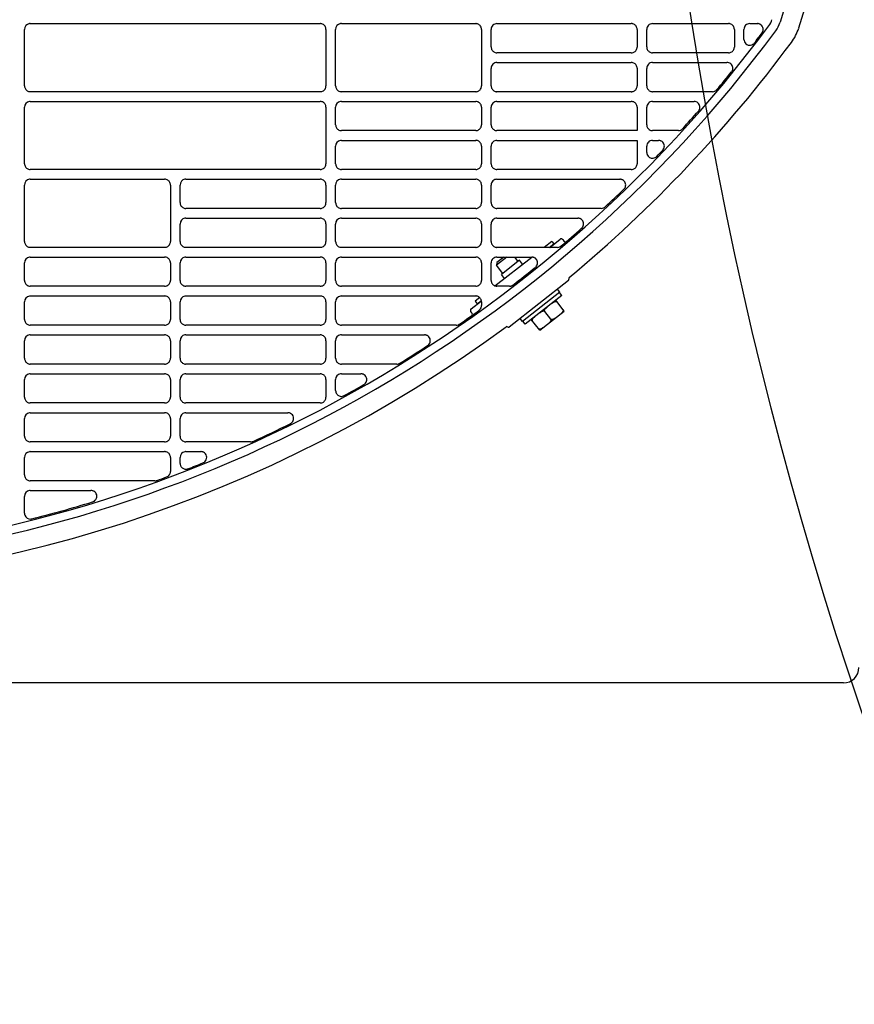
# Model space of a CAD drawing. Header units: millimetres. Extents: x -165365 to -33565, y 7406 to 103342.
# Tile 174 of 256: x -82675 to -82461, y 24927 to 25180. Entities that reach past the tile are written whole.
import ezdxf

# ---------------------------------------------------------------- set-up
doc = ezdxf.new("R2010")
doc.units = ezdxf.units.MM
doc.header["$MEASUREMENT"] = 0
doc.linetypes.add('ACAD_ISO03W100', pattern=[150, 60, -90])
for name, color, linetype in [('DETAIL', 5, 'Continuous'), ('ELEK CIENKIE', 80, 'Continuous'), ('ELEK OPIS', 140, 'Continuous')]:
    doc.layers.add(name, color=color, linetype=linetype)

# ---------------------------------------------------------------- blocks, each defined once
blk = doc.blocks.new('A$C67C8A0BA')
at = {"layer": 'DETAIL', "color": 3, "linetype": 'Continuous'}
for p, q in [((402.04, 153.45), (402.04, 167.96)), ((403.53, 169.45), (478.06, 169.45)), ((479.56, 167.96), (479.56, 153.44)), ((482.03, 153.45), (482.03, 167.95)), ((483.53, 169.45), (518.06, 169.45)), ((519.56, 167.96), (519.56, 153.44)), ((522.03, 163.45), (522.03, 167.95)), ((523.53, 169.45), (558.06, 169.45)), ((559.56, 167.96), (559.56, 163.44)), ((562.03, 163.45), (562.03, 167.95)), ((563.53, 169.45), (583.06, 169.45)), ((584.56, 167.96), (584.56, 163.44)), ((587.03, 165.39), (587.03, 167.95)), ((588.53, 169.45), (590.48, 169.45)), ((558.07, 161.95), (523.52, 161.95)), ((583.07, 161.95), (563.52, 161.95)), ((523.53, 159.45), (558.06, 159.45)), ((563.53, 159.45), (582.67, 159.45)), ((522.03, 153.45), (522.03, 157.95)), ((559.56, 157.96), (559.56, 153.44)), ((562.03, 153.45), (562.03, 157.95)), ((478.07, 151.95), (403.53, 151.95)), ((518.07, 151.95), (483.52, 151.95)), ((558.07, 151.95), (523.52, 151.95)), ((578.94, 151.95), (563.52, 151.95)), ((403.53, 149.45), (478.06, 149.45)), ((483.53, 149.45), (518.06, 149.45)), ((523.53, 149.45), (558.06, 149.45)), ((563.53, 149.45), (574.21, 149.45)), ((402.04, 133.45), (402.04, 147.96)), ((479.56, 147.96), (479.56, 133.44)), ((482.03, 143.45), (482.03, 147.96)), ((519.56, 147.96), (519.56, 143.44)), ((522.03, 143.45), (522.03, 147.95)), ((559.56, 147.96), (559.56, 141.95)), ((562.03, 143.45), (562.03, 147.95)), ((518.07, 141.95), (483.52, 141.96)), ((559.56, 141.95), (523.52, 141.95)), ((570.18, 141.95), (563.52, 141.95)), ((483.53, 139.45), (518.06, 139.45)), ((523.53, 139.45), (559.56, 139.45)), ((559.56, 139.45), (559.56, 133.44)), ((563.53, 139.45), (565.06, 139.45)), ((482.03, 133.45), (482.03, 137.95)), ((519.56, 137.96), (519.56, 133.44)), ((522.03, 133.45), (522.03, 137.95)), ((562.03, 136.36), (562.03, 137.95)), ((478.07, 131.95), (403.53, 131.95)), ((518.07, 131.95), (483.52, 131.95)), ((558.07, 131.95), (523.52, 131.95)), ((403.53, 129.45), (438.06, 129.45)), ((443.53, 129.45), (478.06, 129.45)), ((483.53, 129.45), (518.06, 129.45)), ((523.53, 129.45), (555.13, 129.45)), ((402.04, 113.45), (402.04, 127.96)), ((439.56, 127.96), (439.56, 113.44)), ((442.03, 123.45), (442.03, 127.96)), ((479.56, 127.96), (479.56, 123.45)), ((482.03, 123.45), (482.03, 127.96)), ((519.56, 127.96), (519.56, 123.44)), ((522.03, 123.45), (522.03, 127.95)), ((478.07, 121.96), (443.52, 121.96)), ((518.07, 121.95), (483.52, 121.96)), ((550.36, 121.95), (523.52, 121.95)), ((443.53, 119.45), (478.06, 119.45)), ((483.53, 119.45), (518.06, 119.45)), ((523.53, 119.45), (544.3, 119.45)), ((442.03, 113.45), (442.03, 117.95)), ((479.56, 117.96), (479.56, 113.44)), ((482.03, 113.45), (482.03, 117.95)), ((519.56, 117.96), (519.56, 113.44)), ((522.03, 113.45), (522.03, 117.95)), ((537.08, 111.95), (539.74, 114.03)), ((540.44, 113.94), (540.73, 113.56)), ((438.07, 111.95), (403.52, 111.95)), ((478.07, 111.95), (443.52, 111.95)), ((518.07, 111.95), (483.52, 111.95)), ((539.09, 111.95), (523.52, 111.95)), ((537.63, 113.48), (535.68, 111.95)), ((536.97, 111.95), (538.12, 112.85)), ((537.63, 113.48), (538.12, 112.85)), ((403.53, 109.45), (438.06, 109.45)), ((443.53, 109.45), (478.06, 109.45)), ((483.53, 109.45), (518.06, 109.45)), ((523, 102.05), (532.46, 109.44)), ((526.09, 109.45), (523.39, 107.34)), ((525.28, 109.45), (523.47, 108.04)), ((523.53, 109.45), (532.45, 109.45)), ((528.95, 108.35), (528.08, 109.45)), ((402.04, 103.45), (402.04, 107.96)), ((439.56, 107.96), (439.56, 103.45)), ((442.03, 103.45), (442.03, 107.96)), ((479.56, 107.96), (479.56, 103.45)), ((482.03, 103.45), (482.03, 107.96)), ((519.56, 107.96), (519.56, 103.45)), ((522.03, 103.45), (522.03, 107.96)), ((523.47, 108.04), (523.39, 107.34)), ((525.01, 105.27), (523.39, 107.34)), ((529.3, 108.62), (524.65, 104.99)), ((530.1, 107.6), (529.3, 108.62)), ((525.45, 103.97), (524.65, 104.99)), ((438.07, 101.96), (403.52, 101.96)), ((478.07, 101.96), (443.52, 101.96)), ((518.07, 101.96), (483.52, 101.96)), ((526.73, 101.95), (523.52, 101.95)), ((541.93, 103.43), (526.63, 91.48)), ((403.53, 99.45), (438.06, 99.45)), ((443.53, 99.45), (478.06, 99.45)), ((483.53, 99.45), (518.06, 99.45)), ((519.12, 99.02), (517.93, 98.09)), ((539.71, 100.42), (530.09, 92.91)), ((540.24, 99.57), (530.79, 92.18)), ((539.71, 100.42), (539.09, 101.21)), ((540.24, 99.57), (539.63, 100.36)), ((402.04, 93.45), (402.04, 97.95)), ((439.56, 97.96), (439.56, 93.44)), ((442.03, 93.45), (442.03, 97.95)), ((479.56, 97.96), (479.56, 93.44)), ((482.03, 93.45), (482.03, 97.95)), ((516.88, 96.17), (519.53, 98.24)), ((517.93, 98.09), (518.42, 97.46)), ((518.42, 97.46), (519.51, 98.31)), ((519.56, 97.96), (519.56, 96.99)), ((540.82, 95.58), (538.67, 98.34)), ((517.09, 95.09), (516.8, 95.47)), ((530.09, 92.91), (529.48, 93.7)), ((534.52, 90.66), (540.82, 95.58)), ((537.36, 93.51), (535.82, 95.48)), ((438.07, 91.95), (403.52, 91.95)), ((478.07, 91.95), (443.52, 91.95)), ((513.05, 91.95), (483.52, 91.95)), ((530.79, 92.18), (530.17, 92.97)), ((534.52, 90.66), (532.36, 93.41)), ((403.53, 89.45), (438.06, 89.45)), ((443.53, 89.45), (478.06, 89.45)), ((483.53, 89.45), (504.88, 89.45)), ((402.04, 83.45), (402.04, 87.96)), ((439.56, 87.96), (439.56, 83.44)), ((442.03, 83.45), (442.03, 87.96)), ((479.56, 87.96), (479.56, 83.44)), ((482.03, 83.45), (482.03, 87.96)), ((438.07, 81.95), (403.52, 81.95)), ((478.07, 81.95), (443.52, 81.95)), ((497.76, 81.95), (483.52, 81.95)), ((403.53, 79.45), (438.06, 79.45)), ((443.53, 79.45), (478.06, 79.45)), ((483.53, 79.45), (488.52, 79.45)), ((402.04, 73.45), (402.04, 77.96)), ((439.56, 77.96), (439.56, 73.44)), ((442.03, 73.45), (442.03, 77.96)), ((479.56, 77.96), (479.56, 73.44)), ((482.03, 75.15), (482.03, 77.96)), ((438.07, 71.95), (403.52, 71.95)), ((478.07, 71.95), (443.52, 71.95)), ((403.53, 69.45), (438.06, 69.45)), ((443.53, 69.45), (469.71, 69.45)), ((402.04, 63.45), (402.04, 67.96)), ((439.56, 67.96), (439.56, 63.44)), ((442.03, 63.45), (442.03, 67.96)), ((438.07, 61.95), (403.52, 61.95)), ((460.16, 61.95), (443.52, 61.95)), ((403.53, 59.45), (438.06, 59.45)), ((443.53, 59.45), (447.36, 59.45)), ((402.04, 53.45), (402.04, 57.96)), ((439.56, 57.96), (439.56, 54.35)), ((442.03, 56.43), (442.03, 57.96)), ((435.58, 51.95), (403.52, 51.95)), ((403.53, 49.45), (419.09, 49.45)), ((402.04, 43.62), (402.04, 47.96)), ((612.6, 0), (50.16, 0))]:
    blk.add_line(p, q, dxfattribs=at)
for points in [[(608.85, 261.5), (608.77, 254.86), (608.59, 248.23), (608.31, 241.6), (607.91, 234.98), (607.4, 228.36), (606.76, 221.76), (605.99, 215.17), (605.08, 208.59), (604.02, 202.04), (602.82, 195.52), (601.45, 189.03), (599.92, 182.57), (598.22, 176.16), (596.33, 169.8)], [(613.38, 242.88), (613.03, 236.57), (612.57, 230.27), (612.01, 223.98), (611.33, 217.7), (610.54, 211.44), (609.61, 205.19), (608.56, 198.96), (607.36, 192.76), (606.03, 186.59), (604.54, 180.45), (602.91, 174.35), (601.1, 168.3)], [(479.56, 167.96), (479.54, 168.17), (479.5, 168.38), (479.43, 168.58), (479.33, 168.76), (479.2, 168.93), (479.05, 169.08), (478.88, 169.21), (478.7, 169.31), (478.5, 169.39), (478.3, 169.43)], [(519.56, 167.96), (519.54, 168.17), (519.5, 168.38), (519.43, 168.58), (519.33, 168.76), (519.2, 168.93), (519.05, 169.08), (518.88, 169.21), (518.7, 169.31), (518.5, 169.39), (518.3, 169.43)], [(559.56, 167.96), (559.54, 168.17), (559.5, 168.38), (559.43, 168.58), (559.33, 168.76), (559.2, 168.93), (559.05, 169.08), (558.88, 169.21), (558.7, 169.31), (558.5, 169.39), (558.3, 169.43)], [(584.56, 167.96), (584.54, 168.17), (584.5, 168.38), (584.43, 168.58), (584.33, 168.76), (584.2, 168.93), (584.05, 169.08), (583.88, 169.21), (583.7, 169.31), (583.5, 169.39), (583.3, 169.43)], [(591.8, 167.26), (591.9, 167.47), (591.96, 167.7), (591.98, 167.94), (591.97, 168.18), (591.91, 168.41), (591.82, 168.63), (591.7, 168.83), (591.55, 169.01), (591.37, 169.16), (591.17, 169.29)], [(587.03, 165.39), (587.07, 165.07), (587.17, 164.76), (587.33, 164.48), (587.55, 164.24), (587.81, 164.06), (588.11, 163.94), (588.43, 163.88), (588.75, 163.9), (589.07, 163.98), (589.35, 164.13)], [(522.03, 163.45), (522.05, 163.24), (522.09, 163.04), (522.16, 162.84), (522.26, 162.65), (522.39, 162.48), (522.54, 162.33), (522.7, 162.2), (522.89, 162.1), (523.09, 162.02), (523.29, 161.97)], [(558.3, 161.97), (558.51, 162.02), (558.7, 162.09), (558.89, 162.2), (559.06, 162.32), (559.2, 162.47), (559.33, 162.64), (559.43, 162.83), (559.5, 163.03), (559.54, 163.23), (559.56, 163.44)], [(562.03, 163.45), (562.05, 163.24), (562.09, 163.04), (562.16, 162.84), (562.26, 162.65), (562.39, 162.48), (562.54, 162.33), (562.7, 162.2), (562.89, 162.1), (563.09, 162.02), (563.29, 161.97)], [(583.3, 161.97), (583.51, 162.02), (583.7, 162.09), (583.89, 162.2), (584.06, 162.32), (584.2, 162.47), (584.33, 162.64), (584.43, 162.83), (584.5, 163.03), (584.54, 163.23), (584.56, 163.44)], [(559.56, 157.96), (559.54, 158.17), (559.5, 158.38), (559.43, 158.58), (559.33, 158.76), (559.2, 158.93), (559.05, 159.08), (558.88, 159.21), (558.7, 159.31), (558.5, 159.39), (558.3, 159.43)], [(584.07, 157.43), (584.14, 157.68), (584.16, 157.95), (584.14, 158.21), (584.08, 158.47), (583.96, 158.71), (583.81, 158.92), (583.62, 159.11), (583.4, 159.26), (583.16, 159.37), (582.91, 159.43)], [(402.04, 153.45), (402.05, 153.24), (402.09, 153.03), (402.17, 152.83), (402.27, 152.65), (402.39, 152.48), (402.54, 152.33), (402.71, 152.2), (402.89, 152.09), (403.09, 152.02), (403.29, 151.97)], [(478.3, 151.97), (478.51, 152.02), (478.7, 152.09), (478.89, 152.2), (479.06, 152.32), (479.2, 152.47), (479.33, 152.64), (479.43, 152.83), (479.5, 153.03), (479.54, 153.23), (479.56, 153.44)], [(482.03, 153.45), (482.05, 153.24), (482.09, 153.03), (482.17, 152.84), (482.26, 152.65), (482.39, 152.48), (482.54, 152.33), (482.7, 152.2), (482.89, 152.1), (483.09, 152.02), (483.29, 151.97)], [(518.3, 151.97), (518.51, 152.02), (518.7, 152.09), (518.89, 152.2), (519.06, 152.32), (519.2, 152.47), (519.33, 152.64), (519.43, 152.83), (519.5, 153.03), (519.54, 153.23), (519.56, 153.44)], [(522.03, 153.45), (522.05, 153.24), (522.09, 153.03), (522.16, 152.84), (522.26, 152.65), (522.39, 152.48), (522.54, 152.33), (522.7, 152.2), (522.89, 152.1), (523.09, 152.02), (523.29, 151.97)], [(558.3, 151.97), (558.51, 152.02), (558.7, 152.09), (558.89, 152.2), (559.06, 152.32), (559.2, 152.47), (559.33, 152.64), (559.43, 152.83), (559.5, 153.03), (559.54, 153.23), (559.56, 153.44)], [(562.03, 153.45), (562.05, 153.24), (562.09, 153.03), (562.16, 152.84), (562.26, 152.65), (562.39, 152.48), (562.54, 152.33), (562.7, 152.2), (562.89, 152.1), (563.09, 152.02), (563.29, 151.97)], [(479.56, 147.96), (479.54, 148.17), (479.5, 148.38), (479.43, 148.58), (479.33, 148.76), (479.2, 148.93), (479.05, 149.08), (478.88, 149.21), (478.7, 149.31), (478.5, 149.39), (478.3, 149.43)], [(519.56, 147.96), (519.54, 148.17), (519.5, 148.38), (519.43, 148.58), (519.33, 148.76), (519.2, 148.93), (519.05, 149.08), (518.88, 149.21), (518.7, 149.31), (518.5, 149.39), (518.3, 149.43)], [(559.56, 147.96), (559.54, 148.17), (559.5, 148.38), (559.43, 148.58), (559.33, 148.76), (559.2, 148.93), (559.05, 149.08), (558.88, 149.21), (558.7, 149.31), (558.5, 149.39), (558.3, 149.43)], [(575.6, 147.39), (575.68, 147.64), (575.71, 147.91), (575.7, 148.18), (575.63, 148.44), (575.53, 148.69), (575.37, 148.91), (575.19, 149.1), (574.96, 149.25), (574.72, 149.37), (574.46, 149.43)], [(482.03, 143.45), (482.05, 143.24), (482.09, 143.04), (482.17, 142.84), (482.26, 142.65), (482.39, 142.48), (482.54, 142.33), (482.7, 142.2), (482.89, 142.1), (483.09, 142.02), (483.29, 141.97)], [(518.3, 141.97), (518.51, 142.02), (518.7, 142.1), (518.89, 142.2), (519.06, 142.33), (519.2, 142.48), (519.33, 142.65), (519.43, 142.83), (519.5, 143.03), (519.54, 143.24), (519.56, 143.44)], [(522.03, 143.45), (522.05, 143.24), (522.09, 143.04), (522.16, 142.84), (522.26, 142.65), (522.39, 142.48), (522.54, 142.33), (522.7, 142.2), (522.89, 142.1), (523.09, 142.02), (523.29, 141.97)], [(562.03, 143.45), (562.05, 143.24), (562.09, 143.04), (562.16, 142.84), (562.26, 142.65), (562.39, 142.48), (562.54, 142.33), (562.7, 142.2), (562.89, 142.1), (563.09, 142.02), (563.29, 141.97)], [(519.56, 137.96), (519.54, 138.17), (519.5, 138.38), (519.43, 138.58), (519.33, 138.76), (519.2, 138.93), (519.05, 139.08), (518.88, 139.21), (518.7, 139.31), (518.5, 139.39), (518.3, 139.43)], [(566.3, 137.12), (566.42, 137.33), (566.51, 137.57), (566.55, 137.81), (566.56, 138.06), (566.52, 138.31), (566.44, 138.54), (566.33, 138.76), (566.18, 138.96), (565.99, 139.13), (565.79, 139.27)], [(562.03, 136.36), (562.03, 136.29), (562.04, 136.22), (562.05, 136.14), (562.06, 136.07), (562.08, 136), (562.1, 135.93), (562.12, 135.86)], [(562.22, 135.63), (562.36, 135.42), (562.54, 135.23), (562.74, 135.08), (562.97, 134.97), (563.21, 134.89), (563.46, 134.86), (563.72, 134.87), (563.96, 134.93), (564.2, 135.02), (564.41, 135.15)], [(402.04, 133.45), (402.05, 133.24), (402.09, 133.03), (402.17, 132.83), (402.27, 132.65), (402.39, 132.48), (402.54, 132.33), (402.71, 132.2), (402.89, 132.1), (403.09, 132.02), (403.29, 131.97)], [(478.3, 131.97), (478.51, 132.02), (478.7, 132.09), (478.89, 132.2), (479.06, 132.32), (479.2, 132.47), (479.33, 132.64), (479.43, 132.83), (479.5, 133.03), (479.54, 133.23), (479.56, 133.44)], [(482.03, 133.45), (482.05, 133.24), (482.09, 133.03), (482.17, 132.84), (482.26, 132.65), (482.39, 132.48), (482.54, 132.33), (482.7, 132.2), (482.89, 132.1), (483.09, 132.02), (483.29, 131.97)], [(518.3, 131.97), (518.51, 132.02), (518.7, 132.09), (518.89, 132.2), (519.06, 132.32), (519.2, 132.47), (519.33, 132.64), (519.43, 132.83), (519.5, 133.03), (519.54, 133.23), (519.56, 133.44)], [(522.03, 133.45), (522.05, 133.24), (522.09, 133.03), (522.16, 132.84), (522.26, 132.65), (522.39, 132.48), (522.54, 132.33), (522.7, 132.2), (522.89, 132.1), (523.09, 132.02), (523.29, 131.97)], [(558.3, 131.97), (558.51, 132.02), (558.7, 132.09), (558.89, 132.2), (559.06, 132.32), (559.2, 132.47), (559.33, 132.64), (559.43, 132.83), (559.5, 133.03), (559.54, 133.23), (559.56, 133.44)], [(439.56, 127.96), (439.54, 128.17), (439.5, 128.38), (439.43, 128.58), (439.33, 128.76), (439.2, 128.93), (439.05, 129.08), (438.88, 129.21), (438.7, 129.31), (438.5, 129.39), (438.3, 129.44)], [(479.56, 127.96), (479.54, 128.17), (479.5, 128.38), (479.43, 128.58), (479.33, 128.76), (479.2, 128.93), (479.05, 129.08), (478.88, 129.21), (478.7, 129.31), (478.5, 129.39), (478.3, 129.44)], [(519.56, 127.96), (519.54, 128.17), (519.5, 128.38), (519.43, 128.58), (519.33, 128.76), (519.2, 128.93), (519.05, 129.08), (518.88, 129.21), (518.7, 129.31), (518.5, 129.39), (518.3, 129.44)], [(556.32, 127.06), (556.46, 127.28), (556.56, 127.52), (556.61, 127.77), (556.62, 128.03), (556.59, 128.29), (556.51, 128.54), (556.39, 128.77), (556.23, 128.98), (556.03, 129.15), (555.81, 129.29)], [(442.03, 123.45), (442.05, 123.24), (442.09, 123.04), (442.17, 122.84), (442.27, 122.65), (442.39, 122.48), (442.54, 122.33), (442.71, 122.2), (442.89, 122.1), (443.09, 122.02), (443.29, 121.97)], [(478.3, 121.97), (478.51, 122.02), (478.7, 122.1), (478.89, 122.2), (479.06, 122.33), (479.2, 122.48), (479.33, 122.65), (479.43, 122.83), (479.5, 123.03), (479.54, 123.24), (479.56, 123.45)], [(482.03, 123.45), (482.05, 123.24), (482.09, 123.04), (482.17, 122.84), (482.26, 122.65), (482.39, 122.48), (482.54, 122.33), (482.7, 122.2), (482.89, 122.1), (483.09, 122.02), (483.29, 121.97)], [(518.3, 121.97), (518.51, 122.02), (518.7, 122.1), (518.89, 122.2), (519.06, 122.33), (519.2, 122.48), (519.33, 122.65), (519.43, 122.83), (519.5, 123.03), (519.54, 123.24), (519.56, 123.44)], [(522.03, 123.45), (522.05, 123.24), (522.09, 123.04), (522.16, 122.84), (522.26, 122.65), (522.39, 122.48), (522.54, 122.33), (522.7, 122.2), (522.89, 122.1), (523.09, 122.02), (523.29, 121.97)], [(479.56, 117.96), (479.54, 118.17), (479.5, 118.38), (479.43, 118.58), (479.33, 118.76), (479.2, 118.93), (479.05, 119.08), (478.88, 119.21), (478.7, 119.31), (478.5, 119.39), (478.3, 119.43)], [(519.56, 117.96), (519.54, 118.17), (519.5, 118.38), (519.43, 118.58), (519.33, 118.76), (519.2, 118.93), (519.05, 119.08), (518.88, 119.21), (518.7, 119.31), (518.5, 119.39), (518.3, 119.43)], [(545.46, 117.01), (545.61, 117.23), (545.72, 117.47), (545.78, 117.72), (545.8, 117.99), (545.77, 118.25), (545.7, 118.51), (545.58, 118.74), (545.42, 118.95), (545.23, 119.13), (545.01, 119.28)], [(402.04, 113.45), (402.05, 113.24), (402.09, 113.03), (402.17, 112.83), (402.27, 112.65), (402.39, 112.48), (402.54, 112.33), (402.71, 112.2), (402.89, 112.1), (403.09, 112.02), (403.29, 111.97)], [(438.3, 111.97), (438.51, 112.02), (438.71, 112.09), (438.89, 112.2), (439.06, 112.33), (439.2, 112.48), (439.33, 112.64), (439.43, 112.83), (439.5, 113.03), (439.55, 113.23), (439.56, 113.44)], [(442.03, 113.45), (442.05, 113.24), (442.09, 113.03), (442.17, 112.84), (442.27, 112.65), (442.39, 112.48), (442.54, 112.33), (442.71, 112.2), (442.89, 112.1), (443.09, 112.02), (443.29, 111.97)], [(478.3, 111.97), (478.51, 112.02), (478.7, 112.09), (478.89, 112.2), (479.06, 112.32), (479.2, 112.47), (479.33, 112.64), (479.43, 112.83), (479.5, 113.03), (479.54, 113.23), (479.56, 113.44)], [(482.03, 113.45), (482.05, 113.24), (482.09, 113.03), (482.17, 112.84), (482.26, 112.65), (482.39, 112.48), (482.54, 112.33), (482.7, 112.2), (482.89, 112.1), (483.09, 112.02), (483.29, 111.97)], [(518.3, 111.97), (518.51, 112.02), (518.7, 112.09), (518.89, 112.2), (519.06, 112.32), (519.2, 112.47), (519.33, 112.64), (519.43, 112.83), (519.5, 113.03), (519.54, 113.23), (519.56, 113.44)], [(522.03, 113.45), (522.05, 113.24), (522.09, 113.03), (522.16, 112.84), (522.26, 112.65), (522.39, 112.48), (522.54, 112.33), (522.7, 112.2), (522.89, 112.1), (523.09, 112.02), (523.29, 111.97)], [(439.56, 107.96), (439.54, 108.17), (439.5, 108.38), (439.43, 108.58), (439.33, 108.76), (439.2, 108.93), (439.05, 109.08), (438.88, 109.21), (438.7, 109.31), (438.5, 109.39), (438.3, 109.44)], [(479.56, 107.96), (479.54, 108.17), (479.5, 108.38), (479.43, 108.58), (479.33, 108.76), (479.2, 108.93), (479.05, 109.08), (478.88, 109.21), (478.7, 109.31), (478.5, 109.39), (478.3, 109.44)], [(519.56, 107.96), (519.54, 108.17), (519.5, 108.38), (519.43, 108.58), (519.33, 108.76), (519.2, 108.93), (519.05, 109.08), (518.88, 109.21), (518.7, 109.31), (518.5, 109.39), (518.3, 109.44)], [(533.57, 106.96), (533.73, 107.18), (533.85, 107.42), (533.93, 107.68), (533.96, 107.95), (533.94, 108.22), (533.87, 108.48), (533.75, 108.72), (533.59, 108.94), (533.39, 109.13), (533.17, 109.28)], [(402.04, 103.45), (402.05, 103.24), (402.09, 103.04), (402.17, 102.84), (402.27, 102.65), (402.39, 102.48), (402.54, 102.33), (402.71, 102.2), (402.89, 102.1), (403.09, 102.02), (403.29, 101.98)], [(438.3, 101.97), (438.51, 102.02), (438.71, 102.1), (438.89, 102.2), (439.06, 102.33), (439.2, 102.48), (439.33, 102.65), (439.43, 102.83), (439.5, 103.03), (439.55, 103.24), (439.56, 103.45)], [(442.03, 103.45), (442.05, 103.24), (442.09, 103.04), (442.17, 102.84), (442.27, 102.65), (442.39, 102.48), (442.54, 102.33), (442.71, 102.2), (442.89, 102.1), (443.09, 102.02), (443.29, 101.97)], [(478.3, 101.97), (478.51, 102.02), (478.7, 102.1), (478.89, 102.2), (479.06, 102.33), (479.2, 102.48), (479.33, 102.65), (479.43, 102.83), (479.5, 103.03), (479.54, 103.24), (479.56, 103.45)], [(482.03, 103.45), (482.05, 103.24), (482.09, 103.04), (482.17, 102.84), (482.26, 102.65), (482.39, 102.48), (482.54, 102.33), (482.7, 102.2), (482.89, 102.1), (483.09, 102.02), (483.29, 101.97)], [(518.3, 101.97), (518.51, 102.02), (518.7, 102.1), (518.89, 102.2), (519.06, 102.33), (519.2, 102.48), (519.33, 102.65), (519.43, 102.83), (519.5, 103.03), (519.54, 103.24), (519.56, 103.45)], [(522.03, 103.45), (522.05, 103.24), (522.09, 103.04), (522.16, 102.84), (522.26, 102.65), (522.39, 102.48), (522.54, 102.33), (522.7, 102.2), (522.89, 102.1), (523.09, 102.02), (523.29, 101.97)], [(439.56, 97.96), (439.54, 98.17), (439.5, 98.38), (439.43, 98.57), (439.33, 98.76), (439.2, 98.93), (439.05, 99.08), (438.88, 99.21), (438.7, 99.31), (438.5, 99.39), (438.3, 99.43)], [(479.56, 97.96), (479.54, 98.17), (479.5, 98.38), (479.43, 98.58), (479.33, 98.76), (479.2, 98.93), (479.05, 99.08), (478.88, 99.21), (478.7, 99.31), (478.5, 99.39), (478.3, 99.43)], [(519.56, 97.96), (519.54, 98.17), (519.5, 98.38), (519.43, 98.58), (519.33, 98.76), (519.2, 98.93), (519.05, 99.08), (518.88, 99.21), (518.7, 99.31), (518.5, 99.39), (518.3, 99.43)], [(535.82, 95.48), (535.77, 95.58), (535.76, 95.7), (535.77, 95.81), (535.81, 95.92), (535.87, 96.02), (535.93, 96.11), (536, 96.2), (536.08, 96.29), (536.16, 96.36), (536.25, 96.44), (536.33, 96.51), (536.42, 96.58)], [(537.76, 97.63), (537.85, 97.7), (537.94, 97.77), (538.04, 97.83), (538.13, 97.89), (538.23, 97.95), (538.34, 97.99), (538.44, 98.03), (538.55, 98.06), (538.67, 98.07), (538.78, 98.06), (538.89, 98.02), (538.98, 97.95)], [(532.67, 93.02), (532.62, 93.12), (532.61, 93.24), (532.62, 93.35), (532.66, 93.46), (532.71, 93.56), (532.78, 93.65), (532.85, 93.74), (532.93, 93.82), (533.01, 93.9), (533.09, 93.98), (533.18, 94.05), (533.27, 94.12)], [(534.61, 95.17), (534.7, 95.24), (534.79, 95.31), (534.89, 95.37), (534.98, 95.43), (535.08, 95.48), (535.19, 95.53), (535.29, 95.57), (535.4, 95.6), (535.52, 95.61), (535.63, 95.6), (535.74, 95.56), (535.82, 95.48)], [(538.58, 93.83), (538.49, 93.76), (538.39, 93.69), (538.3, 93.63), (538.2, 93.57), (538.1, 93.51), (538, 93.46), (537.89, 93.42), (537.78, 93.4), (537.67, 93.39), (537.56, 93.4), (537.45, 93.44), (537.36, 93.51)], [(540.51, 95.98), (540.57, 95.87), (540.58, 95.76), (540.56, 95.65), (540.52, 95.54), (540.47, 95.44), (540.41, 95.34), (540.34, 95.26), (540.26, 95.17), (540.18, 95.09), (540.09, 95.02), (540.01, 94.94), (539.92, 94.87)], [(402.04, 93.45), (402.05, 93.24), (402.09, 93.03), (402.17, 92.83), (402.27, 92.65), (402.39, 92.48), (402.54, 92.33), (402.71, 92.2), (402.89, 92.1), (403.09, 92.02), (403.29, 91.97)], [(438.3, 91.97), (438.51, 92.02), (438.71, 92.09), (438.89, 92.2), (439.06, 92.33), (439.2, 92.48), (439.33, 92.64), (439.43, 92.83), (439.5, 93.03), (439.55, 93.23), (439.56, 93.44)], [(442.03, 93.45), (442.05, 93.24), (442.09, 93.03), (442.17, 92.84), (442.27, 92.65), (442.39, 92.48), (442.54, 92.33), (442.71, 92.2), (442.89, 92.1), (443.09, 92.02), (443.29, 91.97)], [(478.3, 91.97), (478.51, 92.02), (478.71, 92.09), (478.89, 92.2), (479.06, 92.33), (479.2, 92.48), (479.33, 92.64), (479.43, 92.83), (479.5, 93.03), (479.54, 93.23), (479.56, 93.44)], [(482.03, 93.45), (482.05, 93.24), (482.09, 93.03), (482.17, 92.84), (482.26, 92.65), (482.39, 92.48), (482.54, 92.33), (482.7, 92.2), (482.89, 92.1), (483.09, 92.02), (483.29, 91.97)], [(535.42, 91.36), (535.33, 91.29), (535.24, 91.23), (535.15, 91.16), (535.05, 91.1), (534.95, 91.05), (534.85, 91), (534.74, 90.96), (534.63, 90.93), (534.52, 90.92), (534.4, 90.93), (534.3, 90.98), (534.21, 91.05)], [(537.36, 93.51), (537.41, 93.41), (537.43, 93.3), (537.41, 93.18), (537.37, 93.08), (537.32, 92.98), (537.26, 92.88), (537.18, 92.79), (537.11, 92.71), (537.03, 92.63), (536.94, 92.55), (536.85, 92.48), (536.76, 92.41)], [(439.56, 87.96), (439.54, 88.17), (439.5, 88.38), (439.43, 88.58), (439.33, 88.76), (439.2, 88.93), (439.05, 89.08), (438.88, 89.21), (438.7, 89.31), (438.5, 89.39), (438.3, 89.44)], [(479.56, 87.96), (479.54, 88.17), (479.5, 88.38), (479.43, 88.58), (479.33, 88.76), (479.2, 88.93), (479.05, 89.08), (478.88, 89.21), (478.7, 89.31), (478.5, 89.39), (478.3, 89.44)], [(505.89, 86.85), (506.08, 87.06), (506.23, 87.31), (506.34, 87.58), (506.39, 87.86), (506.38, 88.15), (506.32, 88.43), (506.2, 88.69), (506.04, 88.92), (505.83, 89.12), (505.59, 89.28)], [(402.04, 83.45), (402.05, 83.24), (402.09, 83.03), (402.17, 82.84), (402.27, 82.65), (402.39, 82.48), (402.54, 82.33), (402.71, 82.2), (402.89, 82.1), (403.09, 82.02), (403.29, 81.97)], [(438.3, 81.97), (438.51, 82.02), (438.71, 82.09), (438.89, 82.2), (439.06, 82.33), (439.2, 82.48), (439.33, 82.65), (439.43, 82.83), (439.5, 83.03), (439.55, 83.23), (439.56, 83.44)], [(442.03, 83.45), (442.05, 83.24), (442.09, 83.03), (442.17, 82.84), (442.27, 82.65), (442.39, 82.48), (442.54, 82.33), (442.7, 82.2), (442.89, 82.1), (443.09, 82.02), (443.29, 81.97)], [(478.3, 81.97), (478.51, 82.02), (478.71, 82.09), (478.89, 82.2), (479.06, 82.33), (479.2, 82.48), (479.33, 82.64), (479.43, 82.83), (479.5, 83.03), (479.54, 83.23), (479.56, 83.44)], [(482.03, 83.45), (482.05, 83.24), (482.09, 83.03), (482.17, 82.84), (482.26, 82.65), (482.39, 82.48), (482.54, 82.33), (482.7, 82.2), (482.89, 82.1), (483.09, 82.02), (483.29, 81.97)], [(439.56, 77.96), (439.54, 78.17), (439.5, 78.38), (439.43, 78.58), (439.33, 78.76), (439.2, 78.93), (439.05, 79.08), (438.88, 79.21), (438.7, 79.31), (438.5, 79.39), (438.3, 79.44)], [(479.56, 77.96), (479.54, 78.17), (479.5, 78.38), (479.43, 78.58), (479.33, 78.76), (479.2, 78.93), (479.05, 79.08), (478.88, 79.21), (478.7, 79.31), (478.5, 79.39), (478.3, 79.44)], [(488.58, 79.45), (488.57, 79.45), (488.56, 79.45), (488.55, 79.45), (488.54, 79.45), (488.54, 79.45), (488.53, 79.45), (488.52, 79.45)], [(489.47, 76.8), (489.69, 77.01), (489.86, 77.27), (489.97, 77.55), (490.03, 77.85), (490.02, 78.16), (489.95, 78.46), (489.82, 78.73), (489.63, 78.98), (489.4, 79.18), (489.13, 79.33)], [(402.04, 73.45), (402.05, 73.24), (402.09, 73.03), (402.17, 72.84), (402.27, 72.65), (402.39, 72.48), (402.54, 72.33), (402.71, 72.2), (402.89, 72.1), (403.09, 72.02), (403.29, 71.97)], [(438.3, 71.97), (438.51, 72.02), (438.71, 72.09), (438.89, 72.2), (439.06, 72.33), (439.2, 72.48), (439.33, 72.65), (439.43, 72.83), (439.5, 73.03), (439.55, 73.24), (439.56, 73.44)], [(442.03, 73.45), (442.05, 73.24), (442.09, 73.03), (442.17, 72.84), (442.27, 72.65), (442.39, 72.48), (442.54, 72.33), (442.7, 72.2), (442.89, 72.1), (443.09, 72.02), (443.29, 71.97)], [(478.3, 71.97), (478.51, 72.02), (478.71, 72.09), (478.89, 72.2), (479.06, 72.33), (479.2, 72.48), (479.33, 72.64), (479.43, 72.83), (479.5, 73.03), (479.54, 73.23), (479.56, 73.44)], [(482.2, 74.46), (482.31, 74.28), (482.45, 74.11), (482.61, 73.97), (482.79, 73.85), (482.98, 73.76), (483.19, 73.7), (483.4, 73.66), (483.61, 73.66), (483.83, 73.69), (484.03, 73.75)], [(439.56, 67.96), (439.54, 68.17), (439.5, 68.38), (439.43, 68.58), (439.33, 68.76), (439.2, 68.93), (439.05, 69.08), (438.88, 69.21), (438.7, 69.31), (438.5, 69.39), (438.3, 69.44)], [(470.59, 66.75), (470.82, 66.95), (471, 67.18), (471.13, 67.45), (471.21, 67.74), (471.23, 68.04), (471.18, 68.34), (471.08, 68.62), (470.91, 68.88), (470.7, 69.09), (470.46, 69.26)], [(402.04, 63.45), (402.05, 63.24), (402.09, 63.03), (402.17, 62.84), (402.27, 62.65), (402.39, 62.48), (402.54, 62.33), (402.71, 62.2), (402.89, 62.1), (403.09, 62.02), (403.29, 61.97)], [(438.3, 61.97), (438.51, 62.02), (438.71, 62.09), (438.89, 62.2), (439.06, 62.33), (439.2, 62.48), (439.33, 62.65), (439.43, 62.83), (439.5, 63.03), (439.55, 63.24), (439.56, 63.44)], [(442.03, 63.45), (442.05, 63.24), (442.09, 63.03), (442.17, 62.84), (442.27, 62.65), (442.39, 62.48), (442.54, 62.33), (442.7, 62.2), (442.89, 62.1), (443.09, 62.02), (443.29, 61.97)], [(439.56, 57.96), (439.54, 58.17), (439.5, 58.38), (439.43, 58.58), (439.33, 58.76), (439.2, 58.93), (439.05, 59.08), (438.88, 59.21), (438.7, 59.31), (438.5, 59.39), (438.3, 59.44)], [(448.15, 56.68), (448.4, 56.87), (448.61, 57.11), (448.77, 57.38), (448.86, 57.68), (448.89, 58), (448.85, 58.31), (448.75, 58.61), (448.58, 58.88), (448.35, 59.1), (448.09, 59.28)], [(442.21, 55.73), (442.31, 55.57), (442.43, 55.42), (442.57, 55.28), (442.73, 55.17), (442.9, 55.08), (443.08, 55.01), (443.27, 54.96), (443.46, 54.94), (443.65, 54.94), (443.84, 54.97)], [(402.04, 53.45), (402.05, 53.24), (402.09, 53.03), (402.17, 52.84), (402.27, 52.65), (402.39, 52.48), (402.54, 52.33), (402.71, 52.2), (402.89, 52.1), (403.09, 52.02), (403.29, 51.97)], [(438.98, 53.17), (439.05, 53.23), (439.12, 53.3), (439.19, 53.37), (439.25, 53.45), (439.31, 53.53), (439.36, 53.61), (439.41, 53.7)], [(420.01, 46.76), (420.23, 46.96), (420.41, 47.19), (420.55, 47.45), (420.63, 47.74), (420.65, 48.04), (420.6, 48.33), (420.5, 48.61), (420.34, 48.86), (420.13, 49.08), (419.89, 49.25)]]:
    blk.add_lwpolyline(points, dxfattribs=at)
for points in [[(540.44, 113.94, 0.080604), (540.32, 114.05, 0.116442), (540.11, 114.13, 0.116442), (539.88, 114.1, 0.080614), (539.74, 114.03, 0.000008)], [(516.88, 96.17, 0.080604), (516.78, 96.05, 0.116442), (516.7, 95.84, 0.116442), (516.72, 95.61, 0.080614), (516.8, 95.47, 0.000008)]]:
    blk.add_lwpolyline(points, format="xyb", dxfattribs=at)
for centre, radius, start, end in [((589.15, 172.07), 5.34, 323.5569, 342.4733), ((589.18, 172.05), 7.5, 323.4921, 342.5381), ((320.8, 370.7), 339.2, 273.2993, 323.4915), ((320.8, 370.7), 341.4, 273.7169, 323.4915), ((403.53, 167.96), 1.5, 98.936, 180.0294), ((403.53, 167.95), 1.5, 90.0026, 98.9552), ((478.06, 167.94), 1.51, 81.0719, 89.9975), ((483.53, 167.96), 1.5, 98.9632, 180.0382), ((483.53, 167.95), 1.5, 90.0026, 98.9609), ((518.06, 167.94), 1.51, 81.0744, 89.9975), ((523.53, 167.96), 1.5, 90.0026, 180.0425), ((558.06, 167.94), 1.52, 81.0749, 89.9976), ((563.53, 167.96), 1.5, 90.0025, 180.0469), ((583.06, 167.94), 1.52, 81.0758, 89.9976), ((588.53, 167.95), 1.5, 90.0025, 180.0496), ((320.84, 370.68), 338.85, 322.5147, 323.063), ((590.48, 167.94), 1.51, 81.0071, 89.999), ((590.48, 167.95), 1.51, 71.9433, 80.9972), ((590.49, 167.95), 1.5, 62.9281, 71.93), ((590.46, 167.97), 1.52, 323.0642, 332.0407), ((589.18, 172.05), 12.5, 323.492, 342.5382), ((320.8, 370.7), 346.4, 309.7024, 323.4915), ((523.52, 163.45), 1.49, 261.0299, 269.9972), ((558.07, 163.46), 1.51, 270.0006, 278.9324), ((563.52, 163.44), 1.49, 261.0271, 269.9972), ((583.07, 163.46), 1.51, 270.0006, 278.9316), ((588.51, 165.4), 1.52, 303.634, 313.1163), ((588.5, 165.41), 1.53, 313.1305, 322.5096), ((523.53, 157.95), 1.5, 90.0037, 180.0393), ((558.06, 157.94), 1.52, 81.0762, 89.9986), ((563.53, 157.95), 1.5, 90.0036, 180.0438), ((582.67, 157.94), 1.52, 80.8599, 89.9998), ((320.83, 370.69), 338.85, 319.9145, 320.907), ((582.65, 157.97), 1.52, 320.9084, 330.0336), ((582.65, 157.97), 1.51, 330.0434, 339.2369), ((403.53, 153.45), 1.49, 261.0391, 269.9982), ((478.07, 153.46), 1.5, 270.0017, 278.936), ((483.52, 153.45), 1.49, 261.0337, 269.9983), ((518.07, 153.46), 1.51, 270.0017, 278.9338), ((523.52, 153.44), 1.49, 261.0318, 269.9983), ((558.07, 153.46), 1.51, 270.0017, 278.9334), ((563.52, 153.44), 1.49, 261.0281, 269.9983), ((578.93, 153.45), 1.5, 270.0503, 294.9917), ((578.93, 153.46), 1.5, 295.0027, 303.2972), ((578.93, 153.46), 1.51, 303.3045, 311.6251), ((578.93, 153.46), 1.51, 311.6324, 319.9133), ((403.53, 147.96), 1.5, 98.9315, 180.0231), ((403.53, 147.95), 1.5, 90.0026, 98.9548), ((478.06, 147.94), 1.51, 81.0725, 89.9975), ((483.53, 147.96), 1.5, 98.9587, 180.0319), ((483.53, 147.95), 1.5, 90.0026, 98.9605), ((518.06, 147.94), 1.51, 81.0749, 89.9975), ((523.53, 147.96), 1.5, 90.0026, 180.0362), ((558.06, 147.94), 1.52, 81.0754, 89.9975), ((563.53, 147.96), 1.5, 90.0026, 180.0406), ((574.21, 147.94), 1.52, 80.7065, 89.9985), ((320.83, 370.69), 338.85, 317.6568, 318.6832), ((574.19, 147.97), 1.52, 318.6847, 327.9626), ((574.2, 147.97), 1.52, 327.9727, 337.3231), ((483.52, 143.45), 1.49, 261.0328, 269.9972), ((518.07, 143.46), 1.51, 270.0006, 278.9338), ((523.52, 143.45), 1.49, 261.0299, 269.9972), ((563.52, 143.44), 1.49, 261.0271, 269.9972), ((570.18, 143.45), 1.5, 270.0437, 293.8601), ((570.17, 143.46), 1.51, 293.8677, 301.7907), ((570.17, 143.46), 1.51, 301.7974, 309.7406), ((570.17, 143.47), 1.51, 309.7466, 317.6556), ((483.53, 137.95), 1.5, 98.9574, 180.0287), ((483.53, 137.95), 1.5, 90.0037, 98.9613), ((518.06, 137.94), 1.52, 81.0752, 89.9986), ((523.53, 137.95), 1.5, 90.0037, 180.033), ((563.53, 137.95), 1.5, 90.0037, 180.0374), ((565.06, 137.93), 1.52, 80.2144, 89.999), ((565.06, 137.94), 1.51, 70.7095, 80.2041), ((565.06, 137.95), 1.51, 61.2582, 70.6942), ((320.84, 370.68), 338.85, 316.0053, 316.3804), ((565.04, 137.97), 1.52, 316.3822, 325.7924), ((563.54, 136.36), 1.51, 199.3691, 208.991), ((563.51, 136.38), 1.52, 306.4, 316.002), ((403.53, 133.45), 1.49, 261.0391, 269.9983), ((478.07, 133.46), 1.5, 270.0017, 278.9361), ((483.52, 133.45), 1.49, 261.0337, 269.9983), ((518.07, 133.46), 1.51, 270.0017, 278.9338), ((523.52, 133.44), 1.49, 261.0318, 269.9983), ((558.07, 133.46), 1.51, 270.0017, 278.9325), ((403.53, 127.96), 1.5, 98.927, 180.0168), ((403.53, 127.95), 1.5, 90.0026, 98.9543), ((438.06, 127.94), 1.51, 81.0723, 89.9974), ((443.53, 127.96), 1.5, 98.9397, 180.0211), ((443.53, 127.95), 1.5, 90.0027, 98.9563), ((478.06, 127.94), 1.51, 81.073, 89.9975), ((483.53, 127.96), 1.5, 98.9542, 180.0255), ((483.53, 127.95), 1.5, 90.0026, 98.9601), ((518.06, 127.94), 1.52, 81.0754, 89.9975), ((523.53, 127.96), 1.5, 90.0026, 180.0298), ((555.13, 127.93), 1.52, 80.9792, 89.9981), ((555.13, 127.94), 1.52, 71.9314, 80.9717), ((555.13, 127.95), 1.51, 62.9162, 71.9184), ((320.83, 370.69), 338.85, 312.8738, 313.9862), ((555.1, 127.98), 1.53, 313.9879, 322.9404), ((443.52, 123.45), 1.49, 261.0355, 269.9972), ((478.07, 123.46), 1.5, 270.0006, 278.9351), ((483.52, 123.45), 1.49, 261.0328, 269.9972), ((518.07, 123.46), 1.51, 270.0006, 278.9338), ((523.52, 123.45), 1.49, 261.03, 269.9972), ((550.36, 123.46), 1.5, 270.0535, 295.7501), ((550.36, 123.47), 1.51, 295.7587, 304.3207), ((550.35, 123.47), 1.52, 304.3281, 312.8723), ((443.53, 117.95), 1.5, 98.9392, 180.0179), ((443.53, 117.95), 1.5, 90.0037, 98.9579), ((478.06, 117.94), 1.51, 81.0743, 89.9985), ((483.53, 117.95), 1.5, 98.9529, 180.0224), ((483.53, 117.95), 1.5, 90.0037, 98.9608), ((518.06, 117.94), 1.52, 81.0758, 89.9985), ((523.53, 117.95), 1.5, 90.0037, 180.0267), ((544.3, 117.93), 1.53, 80.5645, 89.9983), ((544.3, 117.93), 1.52, 71.3751, 80.5573), ((544.3, 117.94), 1.51, 62.2193, 71.3614), ((320.83, 370.69), 338.85, 310.3149, 311.4829), ((544.28, 117.98), 1.53, 311.4849, 320.5776), ((403.52, 113.45), 1.49, 261.0391, 269.9983), ((438.07, 113.46), 1.5, 270.0017, 278.9366), ((443.52, 113.45), 1.49, 261.0374, 269.9983), ((478.07, 113.46), 1.5, 270.0017, 278.9362), ((483.52, 113.45), 1.49, 261.0338, 269.9983), ((518.07, 113.46), 1.51, 270.0017, 278.9339), ((523.52, 113.44), 1.49, 261.0319, 269.9983), ((539.09, 113.46), 1.51, 270.0494, 294.2125), ((539.09, 113.47), 1.51, 294.2204, 302.2714), ((539.09, 113.47), 1.52, 302.2772, 310.3137), ((541.13, 113.87), 0.5, 217.9989, 303.6796), ((403.53, 107.96), 1.5, 98.9224, 180.0104), ((403.53, 107.95), 1.5, 90.0027, 98.9538), ((438.06, 107.94), 1.51, 81.0728, 89.9974), ((443.53, 107.96), 1.5, 98.9351, 180.0147), ((443.53, 107.95), 1.5, 90.0027, 98.9558), ((478.06, 107.94), 1.51, 81.0736, 89.9974), ((483.53, 107.96), 1.5, 98.9496, 180.0192), ((483.53, 107.95), 1.5, 90.0027, 98.9596), ((518.06, 107.94), 1.52, 81.076, 89.9974), ((523.53, 107.96), 1.5, 90.0027, 180.0235), ((532.45, 107.92), 1.53, 84.9759, 89.9972), ((532.45, 107.93), 1.53, 80.6341, 84.9782), ((532.46, 107.93), 1.52, 71.2576, 80.6274), ((532.46, 107.94), 1.51, 61.9126, 71.2433), ((320.83, 370.69), 338.85, 307.6143, 308.8499), ((532.43, 107.99), 1.53, 308.8521, 318.1258), ((541.75, 103.67), 0.3, 308.0034, 29.2415), ((542.27, 103.96), 0.3, 129.7063, 209.2408), ((403.52, 103.45), 1.49, 261.0382, 269.9972), ((438.07, 103.46), 1.5, 270.0006, 278.9366), ((443.52, 103.45), 1.49, 261.0356, 269.9972), ((478.07, 103.46), 1.5, 270.0006, 278.9352), ((483.52, 103.45), 1.49, 261.0329, 269.9972), ((518.07, 103.46), 1.5, 270.0006, 278.9339), ((523.52, 103.45), 1.49, 261.03, 269.9972), ((526.73, 103.46), 1.51, 270.0407, 285.052), ((526.73, 103.47), 1.51, 285.0818, 292.5892), ((526.72, 103.47), 1.52, 292.5969, 300.1086), ((526.72, 103.47), 1.52, 300.1127, 307.613), ((403.53, 97.95), 1.5, 98.9211, 180.0073), ((403.53, 97.95), 1.5, 90.0038, 98.9545), ((438.06, 97.94), 1.51, 81.0732, 89.9985), ((443.53, 97.95), 1.5, 98.9347, 180.0116), ((443.53, 97.95), 1.5, 90.0038, 98.9574), ((478.06, 97.94), 1.51, 81.0748, 89.9985), ((483.53, 97.95), 1.5, 98.9483, 180.016), ((483.53, 97.95), 1.5, 90.0038, 98.9603), ((518.06, 97.94), 1.52, 81.0763, 89.9985), ((518.05, 97), 1.51, 305.7782, 327.3267), ((518.06, 96.99), 1.5, 327.3486, 359.9361), ((320.84, 370.69), 338.85, 304.7362, 305.7758), ((516.7, 94.79), 0.5, 312.2323, 38.0011), ((320.8, 370.7), 346.4, 233.7024, 306.2976), ((403.52, 93.45), 1.49, 261.0392, 269.9983), ((438.07, 93.46), 1.5, 270.0017, 278.9366), ((443.52, 93.45), 1.49, 261.0375, 269.9983), ((478.07, 93.46), 1.5, 270.0016, 278.9362), ((483.52, 93.45), 1.49, 261.0339, 269.9983), ((513.05, 93.46), 1.51, 270.0553, 287.3931), ((513.05, 93.47), 1.52, 287.4019, 296.0685), ((513.04, 93.48), 1.52, 296.0763, 304.7348), ((526.04, 91.28), 0.3, 46.7592, 126.2937), ((526.45, 91.71), 0.3, 226.7585, 307.9966), ((403.53, 87.96), 1.5, 98.9179, 180.0041), ((403.53, 87.95), 1.5, 90.0027, 98.9533), ((438.06, 87.94), 1.51, 81.0734, 89.9974), ((443.53, 87.96), 1.5, 98.9306, 180.0084), ((443.53, 87.95), 1.5, 90.0027, 98.9553), ((478.06, 87.94), 1.52, 81.0741, 89.9974), ((483.53, 87.96), 1.5, 98.9451, 180.0129), ((483.53, 87.95), 1.5, 90.0027, 98.9591), ((504.88, 87.91), 1.55, 80.8322, 89.996), ((504.88, 87.92), 1.53, 71.6071, 80.8196), ((504.89, 87.93), 1.52, 62.3942, 71.5937), ((320.83, 370.69), 338.86, 301.6328, 303.0623), ((504.85, 88), 1.55, 303.065, 308.3198), ((504.86, 88), 1.54, 308.3181, 312.1761), ((403.52, 83.45), 1.49, 261.0392, 269.9983), ((438.07, 83.46), 1.5, 270.0017, 278.9376), ((443.52, 83.45), 1.49, 261.0366, 269.9983), ((478.07, 83.46), 1.5, 270.0016, 278.9362), ((483.52, 83.44), 1.49, 261.0339, 269.9983), ((497.76, 83.47), 1.52, 270.0517, 285.8151), ((497.75, 83.48), 1.52, 285.8459, 293.7394), ((497.75, 83.48), 1.53, 293.7446, 301.6316), ((403.53, 77.96), 1.5, 98.9156, 180.0009), ((403.53, 77.95), 1.5, 90.0027, 98.9531), ((438.06, 77.94), 1.51, 81.0728, 89.9974), ((443.53, 77.96), 1.5, 98.9291, 180.0053), ((443.53, 77.95), 1.5, 90.0027, 98.9559), ((478.06, 77.94), 1.52, 81.0744, 89.9974), ((483.53, 77.96), 1.5, 98.9428, 180.0097), ((483.53, 77.95), 1.5, 90.0027, 98.9589), ((488.52, 77.9), 1.55, 82.4535, 87.9868), ((488.52, 77.91), 1.55, 78.8061, 82.4547), ((488.52, 77.92), 1.54, 69.5281, 78.803), ((488.53, 77.93), 1.53, 66.6017, 69.5132), ((320.84, 370.69), 338.85, 298.8334, 299.8052), ((488.49, 78.01), 1.56, 299.8089, 308.9798), ((483.55, 75.15), 1.51, 180.0473, 198.2294), ((483.53, 75.15), 1.5, 198.3025, 207.4074), ((483.52, 75.17), 1.51, 289.7334, 298.8309), ((403.52, 73.45), 1.49, 261.0393, 269.9983), ((438.07, 73.46), 1.5, 270.0016, 278.9366), ((443.52, 73.45), 1.49, 261.0375, 269.9983), ((478.07, 73.46), 1.5, 270.0016, 278.9352), ((403.53, 67.96), 1.5, 98.9133, 179.9978), ((403.53, 67.95), 1.5, 90.0028, 98.9528), ((438.06, 67.94), 1.51, 81.074, 89.9973), ((443.53, 67.96), 1.5, 98.926, 180.0021), ((443.53, 67.95), 1.5, 90.0028, 98.9548), ((469.71, 67.88), 1.57, 80.4816, 89.9968), ((469.71, 67.9), 1.55, 65.1829, 80.4557), ((469.72, 67.92), 1.53, 61.2046, 65.1295), ((320.83, 370.7), 338.87, 294.3961, 296.1864), ((469.68, 68.03), 1.57, 296.1899, 303.3553), ((469.68, 68.02), 1.56, 303.3579, 305.6956), ((403.52, 63.45), 1.49, 261.0393, 269.9984), ((438.07, 63.46), 1.5, 270.0016, 278.9376), ((443.52, 63.45), 1.49, 261.0367, 269.9984), ((460.16, 63.49), 1.54, 270.0575, 286.0371), ((460.16, 63.5), 1.55, 286.0622, 294.3949), ((403.53, 57.96), 1.5, 98.911, 179.9946), ((403.53, 57.95), 1.5, 90.0028, 98.9525), ((438.06, 57.94), 1.51, 81.0734, 89.9973), ((443.53, 57.96), 1.5, 98.9246, 179.9989), ((443.53, 57.95), 1.5, 90.0028, 98.9554), ((447.36, 57.86), 1.6, 80.7515, 89.998), ((447.36, 57.87), 1.58, 71.5993, 80.741), ((447.37, 57.9), 1.56, 62.9214, 71.5871), ((447.38, 57.91), 1.54, 62.4511, 62.9041), ((443.55, 56.43), 1.51, 180.051, 198.5087), ((443.53, 56.43), 1.5, 198.5842, 207.8332), ((320.84, 370.68), 338.85, 291.3273, 292.0273), ((447.32, 58.05), 1.6, 292.0289, 300.968), ((438.05, 54.37), 1.51, 290.3346, 307.6787), ((438.07, 54.36), 1.49, 333.8642, 342.5592), ((438.06, 54.35), 1.5, 342.6154, 359.9488), ((443.53, 56.45), 1.51, 282.0878, 291.3249), ((403.52, 53.45), 1.49, 261.0394, 269.9984), ((435.58, 53.5), 1.55, 270.008, 276.6433), ((435.58, 53.52), 1.56, 276.6474, 283.2748), ((435.58, 53.52), 1.57, 283.2755, 289.8883), ((320.84, 370.68), 338.85, 289.8889, 290.3329), ((403.53, 47.96), 1.5, 98.9087, 179.9914), ((403.53, 47.95), 1.5, 90.0028, 98.9522), ((419.09, 47.79), 1.66, 80.4783, 90.0002), ((419.1, 47.82), 1.64, 71.1256, 80.4695), ((419.11, 47.85), 1.6, 61.7775, 71.1148), ((419.12, 47.88), 1.57, 60.6076, 61.7494), ((320.83, 370.73), 338.89, 284.1895, 286.9323), ((419.04, 48.12), 1.66, 286.9315, 296.1929), ((419.05, 48.09), 1.64, 296.2016, 305.5469), ((403.54, 43.62), 1.51, 180.0568, 198.9614), ((403.53, 43.62), 1.49, 199.0413, 274.8816), ((403.53, 43.64), 1.51, 274.8122, 284.187), ((612.6, 4), 4, 270, 0)]:
    blk.add_arc(centre, radius, start, end, dxfattribs=at)

msp = doc.modelspace()

# ---------------------------------------------------------------- linework, layer by layer
at = {"layer": 'ELEK CIENKIE', "color": 80, "linetype": 'ACAD_ISO03W100', "ltscale": 3}
msp.add_circle((-80405, 26479.5), 4350, dxfattribs=at)
at = {"layer": 'ELEK OPIS'}
msp.add_arc((-81471.26462, 25339.4459), 1043.64649, 165.03191054, 237.04861757, dxfattribs=at)

# ---------------------------------------------------------------- block references
msp.add_blockref('A$C67C8A0BA', (-83076.12413, 25009.39228))

doc.saveas('drawing.dxf')
